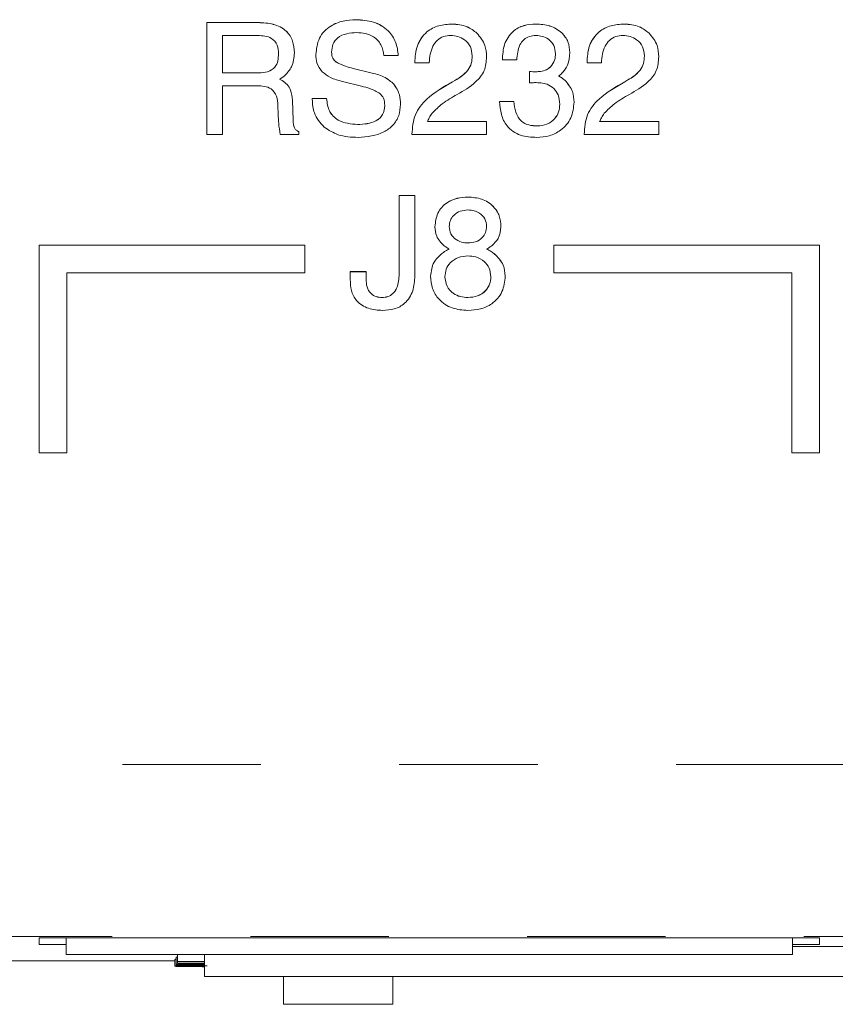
# Model space of a CAD drawing. Header units: inches. Extents: x 0.8 to 33.2, y 0.3 to 21.8.
# Tile 42 of 52: x 10.531 to 11.121, y 13.284 to 13.995. Entities that reach past the tile are written whole.
import ezdxf

# ---------------------------------------------------------------- set-up
doc = ezdxf.new("R2010")
doc.units = ezdxf.units.IN
doc.header["$MEASUREMENT"] = 0
doc.linetypes.add('PHANTOM', pattern=[0.5, 0.25, -0.05, 0.05, -0.05, 0.05, -0.05])

msp = doc.modelspace()

# ---------------------------------------------------------------- linework, layer by layer
at = {"color": 7, "linetype": 'Continuous', "lineweight": 15}
for p, q in [((10.66624, 13.99297), (10.70347, 13.99297)), ((10.66624, 13.99295), (10.66624, 13.99297)), ((10.66624, 13.91206), (10.66624, 13.99295)), ((10.66624, 13.99295), (10.70347, 13.99295)), ((10.70347, 13.99295), (10.70347, 13.99297)), ((10.77427, 13.99502), (10.77427, 13.99505)), ((10.84356, 13.99191), (10.84356, 13.99193)), ((10.86151, 13.98529), (10.86151, 13.98531)), ((10.9042, 13.99191), (10.9042, 13.99193)), ((10.96801, 13.99191), (10.96801, 13.99193)), ((10.98596, 13.98529), (10.98596, 13.98531)), ((10.7031, 13.98362), (10.67764, 13.98362)), ((10.67764, 13.98362), (10.67764, 13.95665)), ((10.7295, 13.97116), (10.7295, 13.97118)), ((10.92862, 13.97125), (10.92862, 13.97127)), ((10.74505, 13.96989), (10.74505, 13.96991)), ((10.75962, 13.96448), (10.75962, 13.9645)), ((10.80464, 13.9691), (10.79427, 13.9691)), ((10.80464, 13.9691), (10.80464, 13.96912)), ((10.81661, 13.96391), (10.81661, 13.96393)), ((10.82698, 13.96391), (10.81661, 13.96391)), ((10.86847, 13.96827), (10.86847, 13.96829)), ((10.87987, 13.96599), (10.87987, 13.96601)), ((10.89025, 13.96599), (10.87987, 13.96599)), ((10.94106, 13.96391), (10.94106, 13.96393)), ((10.95143, 13.96391), (10.94106, 13.96391)), ((10.99292, 13.96827), (10.99292, 13.96829)), ((10.67764, 13.95667), (10.7039, 13.95667)), ((10.67764, 13.95665), (10.7039, 13.95665)), ((10.7039, 13.95665), (10.7039, 13.95667)), ((10.77205, 13.95988), (10.78571, 13.95653)), ((10.77205, 13.95986), (10.77205, 13.95988)), ((10.77205, 13.95986), (10.78571, 13.95651)), ((10.89958, 13.95764), (10.89958, 13.95766)), ((10.89958, 13.94933), (10.89958, 13.95764)), ((10.90753, 13.95769), (10.90753, 13.95771)), ((10.9146, 13.96093), (10.9146, 13.96095)), ((10.71879, 13.95206), (10.72059, 13.95118)), ((10.71879, 13.95203), (10.72059, 13.95116)), ((10.72059, 13.95116), (10.72059, 13.95118)), ((10.77806, 13.94703), (10.76437, 13.95041)), ((10.78571, 13.95651), (10.78571, 13.95653)), ((10.84385, 13.95015), (10.84385, 13.95018)), ((10.92507, 13.95126), (10.92507, 13.95128)), ((10.9683, 13.95015), (10.9683, 13.95018)), ((10.70265, 13.94732), (10.67764, 13.94732)), ((10.67764, 13.94732), (10.67764, 13.91206)), ((10.8014, 13.94855), (10.8014, 13.94857)), ((10.72819, 13.93691), (10.72862, 13.92214)), ((10.72819, 13.93688), (10.72819, 13.93691)), ((10.72819, 13.93688), (10.72862, 13.92212)), ((10.74246, 13.93801), (10.75283, 13.93801)), ((10.74246, 13.93799), (10.74246, 13.93801)), ((10.74246, 13.93739), (10.74246, 13.93799)), ((10.74246, 13.93799), (10.75283, 13.93799)), ((10.75283, 13.93799), (10.75283, 13.93801)), ((10.8778, 13.93593), (10.88817, 13.93593)), ((10.8778, 13.93591), (10.8778, 13.93593)), ((10.8778, 13.93591), (10.88817, 13.93591)), ((10.88817, 13.93591), (10.88817, 13.93593)), ((10.93173, 13.93541), (10.93173, 13.93543)), ((10.71781, 13.92671), (10.71757, 13.93317)), ((10.80624, 13.9338), (10.80624, 13.93383)), ((10.72862, 13.92212), (10.72862, 13.92214)), ((10.8257, 13.92141), (10.86847, 13.92141)), ((10.8257, 13.92139), (10.86847, 13.92139)), ((10.86847, 13.92139), (10.86847, 13.92141)), ((10.86847, 13.92139), (10.86847, 13.91206)), ((10.95015, 13.92141), (10.99292, 13.92141)), ((10.95015, 13.92139), (10.99292, 13.92139)), ((10.99292, 13.92139), (10.99292, 13.92141)), ((10.99292, 13.92139), (10.99292, 13.91206)), ((10.73272, 13.91413), (10.73272, 13.91415)), ((10.73272, 13.91413), (10.73272, 13.91206)), ((10.77521, 13.91932), (10.77521, 13.91934)), ((10.90512, 13.91828), (10.90512, 13.9183)), ((10.67764, 13.91206), (10.66624, 13.91206)), ((10.73272, 13.91206), (10.71934, 13.91206)), ((10.81454, 13.91232), (10.81454, 13.91234)), ((10.81454, 13.91206), (10.81454, 13.91232)), ((10.86847, 13.91206), (10.81454, 13.91206)), ((10.93899, 13.91232), (10.93899, 13.91234)), ((10.93899, 13.91206), (10.93899, 13.91232)), ((10.99292, 13.91206), (10.93899, 13.91206)), ((10.8052, 13.86797), (10.81661, 13.86797)), ((10.8052, 13.86795), (10.8052, 13.86797)), ((10.8052, 13.86795), (10.81661, 13.86795)), ((10.8052, 13.80991), (10.8052, 13.86795)), ((10.81661, 13.86795), (10.81661, 13.86797)), ((10.81661, 13.86795), (10.81661, 13.80988)), ((10.85498, 13.86691), (10.85498, 13.86694)), ((10.83113, 13.84548), (10.83113, 13.8455)), ((10.87884, 13.84548), (10.87884, 13.8455)), ((10.84528, 13.83703), (10.84528, 13.83706)), ((10.73698, 13.83208), (10.54498, 13.83208)), ((10.54498, 13.83206), (10.54498, 13.83208)), ((10.73698, 13.83206), (10.54498, 13.83206)), ((10.54498, 13.83206), (10.54498, 13.68206)), ((10.73698, 13.83206), (10.73698, 13.83208)), ((10.73698, 13.81206), (10.73698, 13.83206)), ((10.85498, 13.83373), (10.85498, 13.83375)), ((11.10898, 13.83208), (10.91698, 13.83208)), ((10.91698, 13.83206), (10.91698, 13.83208)), ((11.10898, 13.83206), (10.91698, 13.83206)), ((10.91698, 13.83206), (10.91698, 13.81206)), ((11.10898, 13.83206), (11.10898, 13.83208)), ((11.10898, 13.68206), (11.10898, 13.83206)), ((10.83583, 13.82582), (10.83583, 13.82584)), ((10.8742, 13.82576), (10.8742, 13.82578)), ((10.56498, 13.81206), (10.73698, 13.81206)), ((10.56498, 13.68206), (10.56498, 13.81206)), ((10.76994, 13.81301), (10.78135, 13.81301)), ((10.76994, 13.81299), (10.76994, 13.81301)), ((10.76994, 13.80744), (10.76994, 13.81299)), ((10.76994, 13.81299), (10.78135, 13.81299)), ((10.78135, 13.81299), (10.78135, 13.81301)), ((10.78135, 13.81299), (10.78135, 13.80748)), ((10.82802, 13.80981), (10.82802, 13.80983)), ((10.88195, 13.80979), (10.88195, 13.80982)), ((10.91698, 13.81206), (11.08898, 13.81206)), ((11.08898, 13.81206), (11.08898, 13.68206)), ((10.79299, 13.79432), (10.79299, 13.79434)), ((10.85495, 13.79432), (10.85495, 13.79434)), ((10.54498, 13.68206), (10.56498, 13.68206)), ((11.08898, 13.68206), (11.10898, 13.68206)), ((11.10898, 13.33183), (10.54498, 13.33183)), ((10.54498, 13.33183), (10.54498, 13.32694)), ((10.56467, 13.3196), (10.56467, 13.33183)), ((11.08967, 13.3196), (11.08967, 13.33183)), ((11.10898, 13.32694), (11.10898, 13.33183)), ((10.54498, 13.32694), (10.56467, 13.32694)), ((11.08967, 13.32694), (11.10898, 13.32694)), ((11.34786, 13.32556), (11.08967, 13.32556)), ((11.08967, 13.3196), (10.56467, 13.3196)), ((10.64409, 13.31778), (10.64498, 13.31778)), ((10.64409, 13.31278), (10.64409, 13.31778)), ((10.64498, 13.31461), (10.64498, 13.3196)), ((10.66467, 13.3196), (10.66467, 13.3037)), ((10.51698, 13.31506), (10.64305, 13.31506)), ((10.64305, 13.31117), (10.64305, 13.31617)), ((10.64409, 13.31278), (10.66467, 13.31278)), ((10.64409, 13.31268), (10.64409, 13.31278)), ((10.66467, 13.31268), (10.64409, 13.31268)), ((10.64409, 13.31234), (10.64409, 13.31268)), ((10.64409, 13.31234), (10.66467, 13.31246)), ((10.64409, 13.31224), (10.64409, 13.31234)), ((10.66467, 13.31224), (10.64409, 13.31224)), ((10.64409, 13.31188), (10.64409, 13.31224)), ((10.64409, 13.31188), (10.66467, 13.31195)), ((10.64409, 13.31177), (10.64409, 13.31188)), ((10.66467, 13.3117), (10.64409, 13.31177)), ((10.66467, 13.31461), (10.64498, 13.31461)), ((10.64498, 13.31461), (10.64498, 13.31352)), ((10.64498, 13.31352), (10.66467, 13.31352)), ((10.66467, 13.31234), (10.66462, 13.31234)), ((10.66462, 13.31234), (10.66467, 13.31234)), ((10.66467, 13.3037), (11.91467, 13.3037)), ((10.72167, 13.2837), (10.72167, 13.3037)), ((10.80067, 13.2837), (10.80067, 13.3037)), ((10.80067, 13.2837), (10.72167, 13.2837))]:
    msp.add_line(p, q, dxfattribs=at)
at = {"color": 7, "linetype": 'PHANTOM', "lineweight": 0}
for p, q in [((7.25539, 13.45707), (11.97335, 13.45707)), ((12.09779, 13.33262), (7.13094, 13.33262))]:
    msp.add_line(p, q, dxfattribs=at)
at = {"color": 7, "linetype": 'Continuous', "lineweight": 15}
for points, knots in [([(10.70347, 13.99297), (10.70709, 13.9928), (10.71429, 13.99245), (10.72374, 13.9879), (10.72892, 13.97972), (10.7293, 13.97403), (10.7295, 13.97118)], [0, 0, 0, 0, 0.281061, 0.560127, 0.779519, 1, 1, 1, 1]), ([(10.70347, 13.99295), (10.70709, 13.99277), (10.71429, 13.99242), (10.72374, 13.98788), (10.72892, 13.9797), (10.7293, 13.97401), (10.7295, 13.97116)], [0, 0, 0, 0, 0.28106, 0.560124, 0.779515, 1, 1, 1, 1]), ([(10.74505, 13.96991), (10.7455, 13.97402), (10.74638, 13.98222), (10.75488, 13.9907), (10.76468, 13.99455), (10.77107, 13.99488), (10.77427, 13.99505)], [0, 0, 0, 0, 0.279424, 0.558237, 0.778847, 1, 1, 1, 1]), ([(10.74505, 13.96989), (10.7455, 13.974), (10.74638, 13.98219), (10.75488, 13.99068), (10.76468, 13.99453), (10.77107, 13.99486), (10.77427, 13.99502)], [0, 0, 0, 0, 0.279424, 0.558237, 0.778847, 1, 1, 1, 1]), ([(10.77427, 13.99505), (10.77847, 13.99478), (10.78684, 13.99424), (10.79728, 13.98816), (10.80346, 13.97897), (10.80424, 13.97241), (10.80464, 13.96912)], [0, 0, 0, 0, 0.280637, 0.559771, 0.779572, 1, 1, 1, 1]), ([(10.77427, 13.99502), (10.77847, 13.99475), (10.78684, 13.99422), (10.79728, 13.98813), (10.80346, 13.97895), (10.80424, 13.97238), (10.80464, 13.9691)], [0, 0, 0, 0, 0.280638, 0.559772, 0.779575, 1, 1, 1, 1]), ([(10.77464, 13.98569), (10.77219, 13.98558), (10.76731, 13.98537), (10.76082, 13.98263), (10.75688, 13.97734), (10.75659, 13.97347), (10.75645, 13.97153)], [0, 0, 0, 0, 0.281171, 0.560511, 0.779742, 1, 1, 1, 1]), ([(10.79427, 13.9691), (10.79381, 13.97177), (10.79289, 13.97711), (10.78745, 13.98278), (10.78097, 13.98538), (10.77675, 13.98559), (10.77464, 13.98569)], [0, 0, 0, 0, 0.280012, 0.558652, 0.779061, 1, 1, 1, 1]), ([(10.81661, 13.96393), (10.81684, 13.96809), (10.81728, 13.97638), (10.82415, 13.98634), (10.83381, 13.99133), (10.84031, 13.99173), (10.84356, 13.99193)], [0, 0, 0, 0, 0.280467, 0.559174, 0.779203, 1, 1, 1, 1]), ([(10.81661, 13.96391), (10.81684, 13.96807), (10.81728, 13.97636), (10.82415, 13.98632), (10.83381, 13.99131), (10.84031, 13.99171), (10.84356, 13.99191)], [0, 0, 0, 0, 0.280464, 0.559172, 0.779202, 1, 1, 1, 1]), ([(10.84356, 13.99193), (10.84729, 13.99165), (10.85395, 13.99114), (10.8592, 13.98709), (10.86151, 13.98531)], [0, 0, 0, 0, 0.559826, 1, 1, 1, 1]), ([(10.84356, 13.99191), (10.84729, 13.99163), (10.85395, 13.99112), (10.8592, 13.98707), (10.86151, 13.98529)], [0, 0, 0, 0, 0.559826, 1, 1, 1, 1]), ([(10.86151, 13.98531), (10.8638, 13.98251), (10.86788, 13.97751), (10.86829, 13.97112), (10.86847, 13.96829)], [0, 0, 0, 0, 0.558598, 1, 1, 1, 1]), ([(10.86151, 13.98529), (10.8638, 13.98249), (10.86788, 13.97749), (10.86829, 13.97109), (10.86847, 13.96827)], [0, 0, 0, 0, 0.558598, 1, 1, 1, 1]), ([(10.87987, 13.96601), (10.88011, 13.9698), (10.88057, 13.97735), (10.88647, 13.98668), (10.89529, 13.99138), (10.90122, 13.99175), (10.9042, 13.99193)], [0, 0, 0, 0, 0.28068, 0.559393, 0.779247, 1, 1, 1, 1]), ([(10.87987, 13.96599), (10.88011, 13.96978), (10.88057, 13.97733), (10.88647, 13.98665), (10.89529, 13.99136), (10.90122, 13.99173), (10.9042, 13.99191)], [0, 0, 0, 0, 0.280681, 0.559392, 0.779246, 1, 1, 1, 1]), ([(10.9042, 13.99193), (10.90757, 13.99171), (10.91429, 13.99125), (10.92266, 13.98646), (10.92789, 13.97923), (10.92838, 13.97393), (10.92862, 13.97127)], [0, 0, 0, 0, 0.280657, 0.560157, 0.7799, 1, 1, 1, 1]), ([(10.9042, 13.99191), (10.90757, 13.99168), (10.91429, 13.99123), (10.92266, 13.98644), (10.92789, 13.97921), (10.92838, 13.97391), (10.92862, 13.97125)], [0, 0, 0, 0, 0.280656, 0.560154, 0.7799, 1, 1, 1, 1]), ([(10.94106, 13.96393), (10.94128, 13.96809), (10.94173, 13.97638), (10.9486, 13.98634), (10.95826, 13.99133), (10.96476, 13.99173), (10.96801, 13.99193)], [0, 0, 0, 0, 0.280467, 0.559174, 0.779201, 1, 1, 1, 1]), ([(10.94106, 13.96391), (10.94128, 13.96807), (10.94173, 13.97636), (10.9486, 13.98632), (10.95826, 13.99131), (10.96476, 13.99171), (10.96801, 13.99191)], [0, 0, 0, 0, 0.280464, 0.559172, 0.779201, 1, 1, 1, 1]), ([(10.96801, 13.99193), (10.97174, 13.99165), (10.9784, 13.99114), (10.98365, 13.98709), (10.98596, 13.98531)], [0, 0, 0, 0, 0.559828, 1, 1, 1, 1]), ([(10.96801, 13.99191), (10.97174, 13.99163), (10.9784, 13.99112), (10.98365, 13.98707), (10.98596, 13.98529)], [0, 0, 0, 0, 0.559828, 1, 1, 1, 1]), ([(10.98596, 13.98531), (10.98824, 13.98251), (10.99233, 13.97751), (10.99274, 13.97112), (10.99292, 13.96829)], [0, 0, 0, 0, 0.558598, 1, 1, 1, 1]), ([(10.98596, 13.98529), (10.98824, 13.98249), (10.99233, 13.97749), (10.99274, 13.97109), (10.99292, 13.96827)], [0, 0, 0, 0, 0.558598, 1, 1, 1, 1]), ([(10.71809, 13.97033), (10.71798, 13.97251), (10.71775, 13.97684), (10.71234, 13.98321), (10.70661, 13.98346), (10.7031, 13.98362)], [0, 0, 0, 0, 0.281763, 0.559625, 1, 1, 1, 1]), ([(10.84254, 13.98362), (10.84077, 13.98348), (10.83725, 13.98321), (10.8326, 13.98037), (10.82798, 13.9741), (10.82739, 13.96811), (10.82698, 13.96391)], [0, 0, 0, 0, 0.187133, 0.373704, 0.560808, 1, 1, 1, 1]), ([(10.8581, 13.96894), (10.85786, 13.97119), (10.85738, 13.9757), (10.85305, 13.98062), (10.84784, 13.98326), (10.84431, 13.9835), (10.84254, 13.98362)], [0, 0, 0, 0, 0.2796507, 0.5588969, 0.7791848, 1, 1, 1, 1]), ([(10.90412, 13.98362), (10.90253, 13.98351), (10.89937, 13.9833), (10.89514, 13.98083), (10.8911, 13.97511), (10.8906, 13.96975), (10.89025, 13.96599)], [0, 0, 0, 0, 0.187117, 0.373633, 0.56041, 1, 1, 1, 1]), ([(10.91825, 13.97047), (10.91802, 13.97251), (10.91757, 13.97658), (10.91363, 13.98098), (10.90889, 13.98329), (10.90571, 13.98351), (10.90412, 13.98362)], [0, 0, 0, 0, 0.279458, 0.558795, 0.779172, 1, 1, 1, 1]), ([(10.96699, 13.98362), (10.96522, 13.98348), (10.9617, 13.98321), (10.95705, 13.98037), (10.95243, 13.9741), (10.95184, 13.96811), (10.95143, 13.96391)], [0, 0, 0, 0, 0.1871346, 0.3737076, 0.5608106, 1, 1, 1, 1]), ([(10.98254, 13.96894), (10.98231, 13.97119), (10.98183, 13.9757), (10.9775, 13.98062), (10.97229, 13.98326), (10.96876, 13.9835), (10.96699, 13.98362)], [0, 0, 0, 0, 0.279652, 0.5589, 0.779184, 1, 1, 1, 1]), ([(10.7295, 13.97116), (10.72921, 13.96762), (10.7287, 13.9613), (10.72444, 13.95669), (10.72256, 13.95466)], [0, 0, 0, 0, 0.559919, 1, 1, 1, 1]), ([(10.75645, 13.97155), (10.75656, 13.97), (10.75677, 13.96724), (10.75875, 13.96534), (10.75962, 13.9645)], [0, 0, 0, 0, 0.5601698, 1, 1, 1, 1]), ([(10.75645, 13.97153), (10.75656, 13.96998), (10.75677, 13.96722), (10.75875, 13.96532), (10.75962, 13.96448)], [0, 0, 0, 0, 0.560162, 1, 1, 1, 1]), ([(10.92862, 13.97125), (10.92838, 13.96812), (10.92795, 13.96253), (10.92444, 13.9582), (10.9229, 13.9563)], [0, 0, 0, 0, 0.5598759, 1, 1, 1, 1]), ([(10.7039, 13.95667), (10.70602, 13.95676), (10.71025, 13.95694), (10.71572, 13.96012), (10.71785, 13.96536), (10.71801, 13.96868), (10.71809, 13.97035)], [0, 0, 0, 0, 0.281197, 0.558878, 0.778851, 1, 1, 1, 1]), ([(10.7039, 13.95665), (10.70602, 13.95674), (10.71025, 13.95692), (10.71572, 13.9601), (10.71785, 13.96534), (10.71801, 13.96866), (10.71809, 13.97033)], [0, 0, 0, 0, 0.281197, 0.558878, 0.778851, 1, 1, 1, 1]), ([(10.74958, 13.95743), (10.74806, 13.95952), (10.74534, 13.96327), (10.74514, 13.96786), (10.74505, 13.96989)], [0, 0, 0, 0, 0.558128, 1, 1, 1, 1]), ([(10.75962, 13.9645), (10.76185, 13.96338), (10.76582, 13.96138), (10.77014, 13.96034), (10.77205, 13.95988)], [0, 0, 0, 0, 0.559061, 1, 1, 1, 1]), ([(10.75962, 13.96448), (10.76185, 13.96336), (10.76582, 13.96136), (10.77014, 13.96032), (10.77205, 13.95986)], [0, 0, 0, 0, 0.559061, 1, 1, 1, 1]), ([(10.84385, 13.95018), (10.848, 13.95254), (10.85377, 13.95584), (10.8578, 13.96343), (10.858, 13.96711), (10.8581, 13.96896)], [0, 0, 0, 0, 0.559643, 0.77947, 1, 1, 1, 1]), ([(10.84385, 13.95015), (10.848, 13.95252), (10.85377, 13.95582), (10.8578, 13.96341), (10.858, 13.96709), (10.8581, 13.96894)], [0, 0, 0, 0, 0.559641, 0.779469, 1, 1, 1, 1]), ([(10.86847, 13.96827), (10.8682, 13.9648), (10.86767, 13.95788), (10.85948, 13.94812), (10.8519, 13.94375), (10.84725, 13.94106)], [0, 0, 0, 0, 0.279669, 0.558606, 1, 1, 1, 1]), ([(10.9146, 13.96095), (10.91582, 13.96254), (10.918, 13.96537), (10.91817, 13.96893), (10.91825, 13.9705)], [0, 0, 0, 0, 0.557902, 1, 1, 1, 1]), ([(10.9146, 13.96093), (10.91582, 13.96251), (10.918, 13.96535), (10.91817, 13.9689), (10.91825, 13.97047)], [0, 0, 0, 0, 0.557909, 1, 1, 1, 1]), ([(10.9683, 13.95018), (10.97245, 13.95254), (10.97822, 13.95584), (10.98225, 13.96343), (10.98245, 13.96711), (10.98254, 13.96896)], [0, 0, 0, 0, 0.559642, 0.77947, 1, 1, 1, 1]), ([(10.9683, 13.95015), (10.97245, 13.95252), (10.97822, 13.95582), (10.98225, 13.96341), (10.98245, 13.96709), (10.98254, 13.96894)], [0, 0, 0, 0, 0.55964, 0.779469, 1, 1, 1, 1]), ([(10.99292, 13.96827), (10.99265, 13.9648), (10.99212, 13.95788), (10.98393, 13.94812), (10.97635, 13.94375), (10.9717, 13.94106)], [0, 0, 0, 0, 0.27967, 0.558608, 1, 1, 1, 1]), ([(10.76437, 13.95041), (10.76134, 13.9512), (10.75594, 13.95259), (10.75152, 13.95595), (10.74958, 13.95743)], [0, 0, 0, 0, 0.5608007, 1, 1, 1, 1]), ([(10.89958, 13.95766), (10.90106, 13.95752), (10.90372, 13.95728), (10.90637, 13.95758), (10.90753, 13.95771)], [0, 0, 0, 0, 0.559554, 1, 1, 1, 1]), ([(10.89958, 13.95764), (10.90106, 13.9575), (10.90372, 13.95726), (10.90637, 13.95756), (10.90753, 13.95769)], [0, 0, 0, 0, 0.559554, 1, 1, 1, 1]), ([(10.90753, 13.95771), (10.909, 13.95801), (10.91162, 13.95855), (10.91369, 13.96022), (10.9146, 13.96095)], [0, 0, 0, 0, 0.559986, 1, 1, 1, 1]), ([(10.90753, 13.95769), (10.909, 13.95799), (10.91162, 13.95852), (10.91369, 13.96019), (10.9146, 13.96093)], [0, 0, 0, 0, 0.55998, 1, 1, 1, 1]), ([(10.72256, 13.95466), (10.72189, 13.95412), (10.72069, 13.95316), (10.71937, 13.95238), (10.71879, 13.95203)], [0, 0, 0, 0, 0.559861, 1, 1, 1, 1]), ([(10.72059, 13.95118), (10.72189, 13.95027), (10.7245, 13.94845), (10.7275, 13.94347), (10.72793, 13.93939), (10.72819, 13.93691)], [0, 0, 0, 0, 0.280209, 0.560357, 1, 1, 1, 1]), ([(10.72059, 13.95116), (10.72189, 13.95025), (10.7245, 13.94843), (10.7275, 13.94345), (10.72793, 13.93937), (10.72819, 13.93688)], [0, 0, 0, 0, 0.280213, 0.560359, 1, 1, 1, 1]), ([(10.78571, 13.95653), (10.78898, 13.95567), (10.7948, 13.95413), (10.79938, 13.95027), (10.8014, 13.94857)], [0, 0, 0, 0, 0.5608485, 1, 1, 1, 1]), ([(10.78571, 13.95651), (10.78898, 13.95564), (10.7948, 13.95411), (10.79938, 13.95025), (10.8014, 13.94855)], [0, 0, 0, 0, 0.560847, 1, 1, 1, 1]), ([(10.81454, 13.91234), (10.81489, 13.91715), (10.8156, 13.92676), (10.82677, 13.94048), (10.83736, 13.94649), (10.84385, 13.95018)], [0, 0, 0, 0, 0.279778, 0.558585, 1, 1, 1, 1]), ([(10.81454, 13.91232), (10.81489, 13.91713), (10.8156, 13.92674), (10.82677, 13.94046), (10.83736, 13.94647), (10.84385, 13.95015)], [0, 0, 0, 0, 0.279777, 0.558584, 1, 1, 1, 1]), ([(10.90775, 13.94939), (10.90622, 13.94949), (10.90349, 13.94966), (10.90077, 13.94943), (10.89958, 13.94933)], [0, 0, 0, 0, 0.560465, 1, 1, 1, 1]), ([(10.9229, 13.9563), (10.92248, 13.9559), (10.92173, 13.95519), (10.9209, 13.95457), (10.92053, 13.9543)], [0, 0, 0, 0, 0.559866, 1, 1, 1, 1]), ([(10.92053, 13.95432), (10.92143, 13.95383), (10.92304, 13.95296), (10.92445, 13.95179), (10.92507, 13.95128)], [0, 0, 0, 0, 0.559789, 1, 1, 1, 1]), ([(10.92053, 13.9543), (10.92143, 13.95381), (10.92304, 13.95294), (10.92445, 13.95177), (10.92507, 13.95126)], [0, 0, 0, 0, 0.559804, 1, 1, 1, 1]), ([(10.92507, 13.95128), (10.92726, 13.9487), (10.93119, 13.94408), (10.93156, 13.93808), (10.93173, 13.93543)], [0, 0, 0, 0, 0.558302, 1, 1, 1, 1]), ([(10.92507, 13.95126), (10.92726, 13.94868), (10.93119, 13.94406), (10.93156, 13.93806), (10.93173, 13.93541)], [0, 0, 0, 0, 0.558298, 1, 1, 1, 1]), ([(10.93899, 13.91234), (10.93934, 13.91715), (10.94005, 13.92676), (10.95122, 13.94048), (10.96181, 13.94649), (10.9683, 13.95018)], [0, 0, 0, 0, 0.2797778, 0.558584, 1, 1, 1, 1]), ([(10.93899, 13.91232), (10.93934, 13.91713), (10.94005, 13.92674), (10.95122, 13.94046), (10.96181, 13.94647), (10.9683, 13.95015)], [0, 0, 0, 0, 0.279777, 0.558583, 1, 1, 1, 1]), ([(10.71757, 13.93317), (10.71743, 13.9354), (10.71715, 13.93981), (10.71344, 13.94532), (10.70785, 13.94712), (10.70439, 13.94725), (10.70265, 13.94732)], [0, 0, 0, 0, 0.28119, 0.5581141, 0.7785678, 1, 1, 1, 1]), ([(10.79141, 13.94176), (10.78905, 13.94305), (10.78481, 13.94537), (10.78013, 13.94652), (10.77806, 13.94703)], [0, 0, 0, 0, 0.558876, 1, 1, 1, 1]), ([(10.8014, 13.94857), (10.80304, 13.94606), (10.80599, 13.94155), (10.80616, 13.93619), (10.80624, 13.93383)], [0, 0, 0, 0, 0.557924, 1, 1, 1, 1]), ([(10.8014, 13.94855), (10.80304, 13.94603), (10.80599, 13.94153), (10.80616, 13.93617), (10.80624, 13.9338)], [0, 0, 0, 0, 0.557927, 1, 1, 1, 1]), ([(10.9171, 13.94528), (10.91554, 13.9465), (10.91277, 13.9487), (10.90928, 13.94918), (10.90775, 13.94939)], [0, 0, 0, 0, 0.558927, 1, 1, 1, 1]), ([(10.92136, 13.93387), (10.92119, 13.93625), (10.9209, 13.94051), (10.91826, 13.94382), (10.9171, 13.94528)], [0, 0, 0, 0, 0.5600826, 1, 1, 1, 1]), ([(10.75108, 13.91739), (10.74824, 13.92062), (10.74315, 13.92639), (10.74267, 13.93402), (10.74246, 13.93739)], [0, 0, 0, 0, 0.558207, 1, 1, 1, 1]), ([(10.75283, 13.93801), (10.75321, 13.93492), (10.75397, 13.92875), (10.7623, 13.92044), (10.77031, 13.91976), (10.77521, 13.91934)], [0, 0, 0, 0, 0.280804, 0.560342, 1, 1, 1, 1]), ([(10.75283, 13.93799), (10.75321, 13.9349), (10.75397, 13.92873), (10.7623, 13.92042), (10.77031, 13.91974), (10.77521, 13.91932)], [0, 0, 0, 0, 0.280804, 0.560342, 1, 1, 1, 1]), ([(10.79485, 13.93306), (10.79475, 13.93492), (10.79457, 13.93823), (10.79238, 13.94068), (10.79141, 13.94176)], [0, 0, 0, 0, 0.5608401, 1, 1, 1, 1]), ([(10.84725, 13.94106), (10.84352, 13.93895), (10.83685, 13.93519), (10.83142, 13.92979), (10.82904, 13.92742)], [0, 0, 0, 0, 0.560507, 1, 1, 1, 1]), ([(10.90473, 13.90998), (10.90074, 13.91019), (10.89279, 13.9106), (10.88299, 13.91706), (10.87866, 13.92659), (10.87809, 13.9328), (10.8778, 13.93591)], [0, 0, 0, 0, 0.280729, 0.558803, 0.778945, 1, 1, 1, 1]), ([(10.88817, 13.93593), (10.88849, 13.93336), (10.88914, 13.92825), (10.89272, 13.92153), (10.89901, 13.91858), (10.90308, 13.91839), (10.90512, 13.9183)], [0, 0, 0, 0, 0.28116, 0.559667, 0.779163, 1, 1, 1, 1]), ([(10.88817, 13.93591), (10.88849, 13.93334), (10.88914, 13.92823), (10.89272, 13.92151), (10.89901, 13.91856), (10.90308, 13.91837), (10.90512, 13.91828)], [0, 0, 0, 0, 0.281161, 0.559665, 0.779162, 1, 1, 1, 1]), ([(10.93173, 13.93541), (10.9313, 13.9315), (10.93046, 13.92368), (10.92297, 13.91516), (10.91391, 13.9106), (10.90779, 13.91019), (10.90473, 13.90998)], [0, 0, 0, 0, 0.279612, 0.558878, 0.779212, 1, 1, 1, 1]), ([(10.9717, 13.94106), (10.96797, 13.93895), (10.9613, 13.93519), (10.95587, 13.92979), (10.95349, 13.92742)], [0, 0, 0, 0, 0.560507, 1, 1, 1, 1]), ([(10.77521, 13.91934), (10.77985, 13.91959), (10.78566, 13.9199), (10.79128, 13.92378), (10.79422, 13.92734), (10.7946, 13.93079), (10.79485, 13.93308)], [0, 0, 0, 0, 0.499279, 0.625055, 0.750645, 1, 1, 1, 1]), ([(10.77521, 13.91932), (10.77985, 13.91957), (10.78566, 13.91988), (10.79128, 13.92376), (10.79422, 13.92732), (10.7946, 13.93076), (10.79485, 13.93306)], [0, 0, 0, 0, 0.499282, 0.625058, 0.750644, 1, 1, 1, 1]), ([(10.80624, 13.9338), (10.80602, 13.93107), (10.80558, 13.92561), (10.80106, 13.91851), (10.7914, 13.91132), (10.78211, 13.91054), (10.7756, 13.90998)], [0, 0, 0, 0, 0.187164, 0.373936, 0.561145, 1, 1, 1, 1]), ([(10.90512, 13.9183), (10.90749, 13.91851), (10.91223, 13.91893), (10.91772, 13.923), (10.92092, 13.92831), (10.92121, 13.93203), (10.92136, 13.93389)], [0, 0, 0, 0, 0.280099, 0.559492, 0.779505, 1, 1, 1, 1]), ([(10.90512, 13.91828), (10.90749, 13.91849), (10.91223, 13.91891), (10.91772, 13.92298), (10.92092, 13.92829), (10.92121, 13.93201), (10.92136, 13.93387)], [0, 0, 0, 0, 0.280099, 0.559492, 0.779505, 1, 1, 1, 1]), ([(10.71934, 13.91206), (10.71889, 13.91477), (10.71809, 13.91963), (10.7179, 13.92454), (10.71781, 13.92671)], [0, 0, 0, 0, 0.559524, 1, 1, 1, 1]), ([(10.72862, 13.92214), (10.72867, 13.92028), (10.72873, 13.91769), (10.73086, 13.91516), (10.7321, 13.91449), (10.73272, 13.91415)], [0, 0, 0, 0, 0.559234, 0.779227, 1, 1, 1, 1]), ([(10.72862, 13.92212), (10.72867, 13.92026), (10.72873, 13.91767), (10.73086, 13.91514), (10.7321, 13.91447), (10.73272, 13.91413)], [0, 0, 0, 0, 0.559234, 0.779227, 1, 1, 1, 1]), ([(10.82904, 13.92742), (10.82831, 13.92636), (10.827, 13.92445), (10.8261, 13.92233), (10.8257, 13.92139)], [0, 0, 0, 0, 0.559693, 1, 1, 1, 1]), ([(10.95349, 13.92742), (10.95276, 13.92636), (10.95145, 13.92445), (10.95055, 13.92233), (10.95015, 13.92139)], [0, 0, 0, 0, 0.559688, 1, 1, 1, 1]), ([(10.7756, 13.90998), (10.77064, 13.91019), (10.76178, 13.91056), (10.75435, 13.91531), (10.75108, 13.91739)], [0, 0, 0, 0, 0.560553, 1, 1, 1, 1]), ([(10.83113, 13.8455), (10.8315, 13.84889), (10.83224, 13.85568), (10.83903, 13.86289), (10.84702, 13.86648), (10.85233, 13.86678), (10.85498, 13.86694)], [0, 0, 0, 0, 0.279434, 0.55851, 0.778989, 1, 1, 1, 1]), ([(10.83113, 13.84548), (10.8315, 13.84887), (10.83224, 13.85566), (10.83903, 13.86287), (10.84702, 13.86646), (10.85233, 13.86676), (10.85498, 13.86691)], [0, 0, 0, 0, 0.279434, 0.55851, 0.778989, 1, 1, 1, 1]), ([(10.85498, 13.86694), (10.85837, 13.86669), (10.86513, 13.86619), (10.87333, 13.86095), (10.87819, 13.85348), (10.87862, 13.84816), (10.87884, 13.8455)], [0, 0, 0, 0, 0.280504, 0.5598279, 0.7796692, 1, 1, 1, 1]), ([(10.85498, 13.86691), (10.85837, 13.86667), (10.86513, 13.86617), (10.87333, 13.86093), (10.87819, 13.85345), (10.87862, 13.84814), (10.87884, 13.84548)], [0, 0, 0, 0, 0.280504, 0.5598279, 0.7796692, 1, 1, 1, 1]), ([(10.85498, 13.85758), (10.85309, 13.85743), (10.84931, 13.85714), (10.84474, 13.8542), (10.8419, 13.85009), (10.84163, 13.84711), (10.8415, 13.84562)], [0, 0, 0, 0, 0.280376, 0.559786, 0.779707, 1, 1, 1, 1]), ([(10.86847, 13.84562), (10.86823, 13.84752), (10.86777, 13.85132), (10.86391, 13.85528), (10.85944, 13.85731), (10.85647, 13.85749), (10.85498, 13.85758)], [0, 0, 0, 0, 0.279213, 0.558559, 0.779106, 1, 1, 1, 1]), ([(10.83774, 13.83173), (10.83561, 13.83389), (10.83178, 13.83775), (10.83133, 13.84311), (10.83113, 13.84548)], [0, 0, 0, 0, 0.55881, 1, 1, 1, 1]), ([(10.8415, 13.84564), (10.84169, 13.8438), (10.84203, 13.8405), (10.84429, 13.83811), (10.84528, 13.83706)], [0, 0, 0, 0, 0.559246, 1, 1, 1, 1]), ([(10.8415, 13.84562), (10.84169, 13.84378), (10.84203, 13.84048), (10.84429, 13.83809), (10.84528, 13.83703)], [0, 0, 0, 0, 0.559252, 1, 1, 1, 1]), ([(10.85498, 13.83375), (10.85688, 13.83389), (10.86066, 13.83417), (10.86521, 13.8371), (10.86807, 13.84118), (10.86833, 13.84415), (10.86847, 13.84564)], [0, 0, 0, 0, 0.2804, 0.559963, 0.779787, 1, 1, 1, 1]), ([(10.85498, 13.83373), (10.85688, 13.83387), (10.86066, 13.83415), (10.86521, 13.83708), (10.86807, 13.84116), (10.86833, 13.84413), (10.86847, 13.84562)], [0, 0, 0, 0, 0.280398, 0.559959, 0.779782, 1, 1, 1, 1]), ([(10.87884, 13.84548), (10.87848, 13.84246), (10.87784, 13.83705), (10.87391, 13.83336), (10.87218, 13.83173)], [0, 0, 0, 0, 0.558898, 1, 1, 1, 1]), ([(10.84528, 13.83706), (10.84693, 13.83596), (10.8499, 13.834), (10.85343, 13.83382), (10.85498, 13.83375)], [0, 0, 0, 0, 0.558591, 1, 1, 1, 1]), ([(10.84528, 13.83703), (10.84693, 13.83594), (10.8499, 13.83397), (10.85343, 13.8338), (10.85498, 13.83373)], [0, 0, 0, 0, 0.558591, 1, 1, 1, 1]), ([(10.83583, 13.82584), (10.83683, 13.8266), (10.83861, 13.82795), (10.84063, 13.8289), (10.84152, 13.82933)], [0, 0, 0, 0, 0.559704, 1, 1, 1, 1]), ([(10.83583, 13.82582), (10.83683, 13.82658), (10.83861, 13.82793), (10.84063, 13.82888), (10.84152, 13.8293)], [0, 0, 0, 0, 0.559715, 1, 1, 1, 1]), ([(10.84152, 13.8293), (10.84079, 13.82972), (10.83949, 13.83047), (10.83828, 13.83135), (10.83774, 13.83173)], [0, 0, 0, 0, 0.559941, 1, 1, 1, 1]), ([(10.87218, 13.83173), (10.8715, 13.83124), (10.8703, 13.83035), (10.86898, 13.82966), (10.8684, 13.82935)], [0, 0, 0, 0, 0.559828, 1, 1, 1, 1]), ([(10.8684, 13.82937), (10.86955, 13.8288), (10.87159, 13.82778), (10.8734, 13.82639), (10.8742, 13.82578)], [0, 0, 0, 0, 0.5597729, 1, 1, 1, 1]), ([(10.8684, 13.82935), (10.86955, 13.82878), (10.87159, 13.82776), (10.8734, 13.82637), (10.8742, 13.82576)], [0, 0, 0, 0, 0.559777, 1, 1, 1, 1]), ([(10.82802, 13.80983), (10.82844, 13.81336), (10.82919, 13.81967), (10.8338, 13.82395), (10.83583, 13.82584)], [0, 0, 0, 0, 0.558838, 1, 1, 1, 1]), ([(10.82802, 13.80981), (10.82844, 13.81334), (10.82919, 13.81964), (10.8338, 13.82393), (10.83583, 13.82582)], [0, 0, 0, 0, 0.558841, 1, 1, 1, 1]), ([(10.85495, 13.82439), (10.85259, 13.82421), (10.84788, 13.82384), (10.84228, 13.82003), (10.83885, 13.81487), (10.83855, 13.81116), (10.83839, 13.80931)], [0, 0, 0, 0, 0.2802991, 0.5597284, 0.7797177, 1, 1, 1, 1]), ([(10.86693, 13.8202), (10.8649, 13.82159), (10.86126, 13.82408), (10.85688, 13.8243), (10.85495, 13.82439)], [0, 0, 0, 0, 0.55863, 1, 1, 1, 1]), ([(10.8742, 13.82578), (10.8767, 13.82328), (10.88117, 13.81881), (10.88171, 13.81257), (10.88195, 13.80982)], [0, 0, 0, 0, 0.5588159, 1, 1, 1, 1]), ([(10.8742, 13.82576), (10.8767, 13.82326), (10.88117, 13.81879), (10.88171, 13.81255), (10.88195, 13.80979)], [0, 0, 0, 0, 0.558809, 1, 1, 1, 1]), ([(10.87158, 13.80931), (10.87134, 13.81163), (10.87093, 13.81578), (10.86815, 13.81885), (10.86693, 13.8202)], [0, 0, 0, 0, 0.559335, 1, 1, 1, 1]), ([(10.79328, 13.78499), (10.7898, 13.7852), (10.78287, 13.78563), (10.77438, 13.79112), (10.77011, 13.79925), (10.77, 13.80471), (10.76994, 13.80744)], [0, 0, 0, 0, 0.280758, 0.559534, 0.779285, 1, 1, 1, 1]), ([(10.78135, 13.8075), (10.78146, 13.80563), (10.78166, 13.8019), (10.78432, 13.79718), (10.78858, 13.79464), (10.79152, 13.79444), (10.79299, 13.79434)], [0, 0, 0, 0, 0.280863, 0.559834, 0.779456, 1, 1, 1, 1]), ([(10.78135, 13.80748), (10.78146, 13.80561), (10.78166, 13.80188), (10.78432, 13.79715), (10.78858, 13.79462), (10.79152, 13.79442), (10.79299, 13.79432)], [0, 0, 0, 0, 0.280864, 0.559829, 0.779455, 1, 1, 1, 1]), ([(10.79299, 13.79434), (10.79438, 13.79445), (10.79717, 13.79466), (10.8008, 13.79696), (10.80452, 13.80185), (10.80492, 13.8066), (10.8052, 13.80993)], [0, 0, 0, 0, 0.18717, 0.374062, 0.56123, 1, 1, 1, 1]), ([(10.79299, 13.79432), (10.79438, 13.79443), (10.79717, 13.79464), (10.8008, 13.79694), (10.80452, 13.80183), (10.80492, 13.80658), (10.8052, 13.80991)], [0, 0, 0, 0, 0.187168, 0.37406, 0.561227, 1, 1, 1, 1]), ([(10.81661, 13.80988), (10.81639, 13.80624), (10.81595, 13.79898), (10.81032, 13.79), (10.80184, 13.7855), (10.79614, 13.78516), (10.79328, 13.78499)], [0, 0, 0, 0, 0.280718, 0.559329, 0.779225, 1, 1, 1, 1]), ([(10.85495, 13.78499), (10.85108, 13.78528), (10.84335, 13.78585), (10.83408, 13.79205), (10.82871, 13.80069), (10.82825, 13.80677), (10.82802, 13.80981)], [0, 0, 0, 0, 0.280388, 0.559631, 0.77956, 1, 1, 1, 1]), ([(10.83839, 13.80933), (10.83867, 13.80698), (10.83922, 13.80227), (10.84392, 13.79728), (10.84942, 13.79469), (10.85311, 13.79446), (10.85495, 13.79434)], [0, 0, 0, 0, 0.279298, 0.558682, 0.779106, 1, 1, 1, 1]), ([(10.83839, 13.80931), (10.83867, 13.80695), (10.83922, 13.80225), (10.84392, 13.79726), (10.84942, 13.79467), (10.85311, 13.79444), (10.85495, 13.79432)], [0, 0, 0, 0, 0.279303, 0.558681, 0.779107, 1, 1, 1, 1]), ([(10.88195, 13.80979), (10.88155, 13.80591), (10.88074, 13.79815), (10.87318, 13.78974), (10.86406, 13.78553), (10.85799, 13.78517), (10.85495, 13.78499)], [0, 0, 0, 0, 0.279619, 0.558662, 0.779069, 1, 1, 1, 1]), ([(10.85495, 13.79434), (10.85731, 13.79453), (10.86201, 13.7949), (10.86764, 13.79864), (10.87109, 13.80378), (10.87142, 13.80748), (10.87158, 13.80933)], [0, 0, 0, 0, 0.280375, 0.559854, 0.779798, 1, 1, 1, 1]), ([(10.85495, 13.79432), (10.85731, 13.79451), (10.86201, 13.79488), (10.86764, 13.79862), (10.87109, 13.80376), (10.87142, 13.80746), (10.87158, 13.80931)], [0, 0, 0, 0, 0.280376, 0.559854, 0.779798, 1, 1, 1, 1]), ([(10.64305, 13.31117), (10.64335, 13.3112), (10.64393, 13.31127), (10.64977, 13.31136), (10.65776, 13.31141), (10.66363, 13.31143), (10.66657, 13.31144)], [0, 0, 0, 0, 0.280082, 0.559429, 0.779548, 1, 1, 1, 1]), ([(10.66467, 13.31088), (10.66019, 13.3109), (10.65158, 13.31094), (10.64436, 13.31105), (10.64349, 13.31113), (10.64305, 13.31117)], [0, 0, 0, 0, 0.351391, 0.675445, 1, 1, 1, 1]), ([(10.66467, 13.31132), (10.66366, 13.31132), (10.66017, 13.31131), (10.65574, 13.31127), (10.65276, 13.31122), (10.65251, 13.31118), (10.65239, 13.31116)], [0, 0, 0, 0, 0.136931, 0.471851, 0.735667, 1, 1, 1, 1]), ([(10.65239, 13.31116), (10.65258, 13.31114), (10.65295, 13.31109), (10.65743, 13.31102), (10.66168, 13.31098), (10.66456, 13.31098), (10.66467, 13.31098)], [0, 0, 0, 0, 0.329784, 0.658574, 0.987723, 1, 1, 1, 1]), ([(10.66467, 13.31186), (10.66328, 13.31186), (10.65953, 13.31184), (10.65578, 13.31183), (10.65343, 13.31183)], [0, 0, 0, 0, 0.370783, 1, 1, 1, 1]), ([(10.65343, 13.31183), (10.65633, 13.31182), (10.66019, 13.31181), (10.66377, 13.3118), (10.66467, 13.31179)], [0, 0, 0, 0, 0.751161, 1, 1, 1, 1])]:
    msp.add_open_spline(points, degree=3, knots=knots, dxfattribs=at)
for points in [[(10.76992, 13.80575), (10.76992, 13.80573)], [(10.64305, 13.31617), (10.64409, 13.31623)]]:
    msp.add_open_spline(points, degree=1, dxfattribs=at)

doc.saveas('drawing.dxf')
